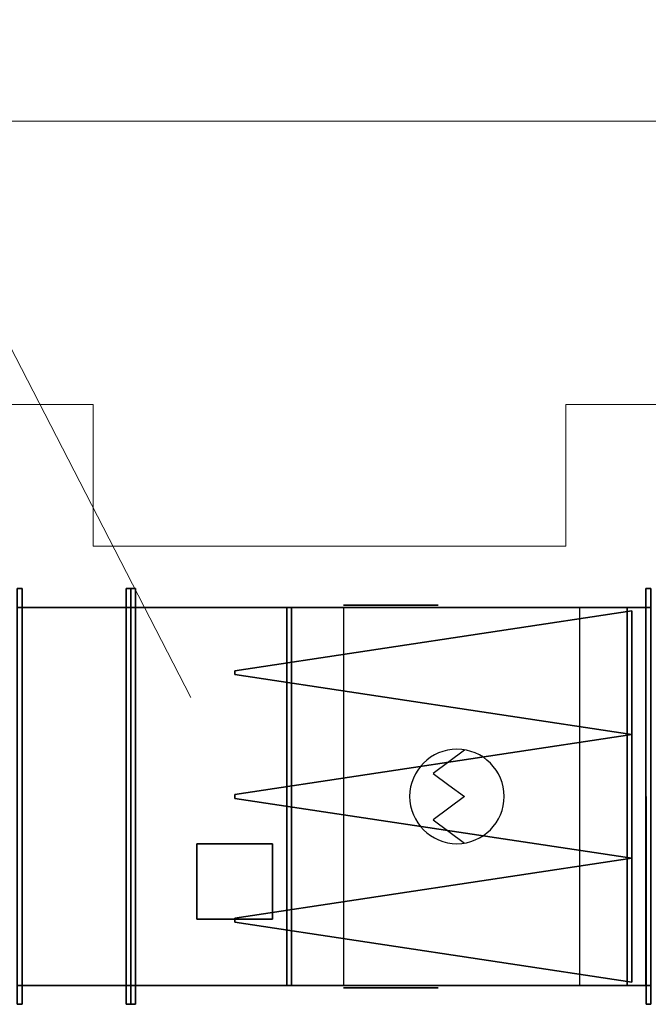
# Model space of a CAD drawing. Header units: millimetres. Extents: x 918337 to 1269480, y -257156 to -67477.
# Tile 104 of 114: x 1251142 to 1251807, y -107253 to -106210. Entities that reach past the tile are written whole.
import ezdxf

# ---------------------------------------------------------------- set-up
doc = ezdxf.new("R2010")
doc.units = ezdxf.units.MM
doc.layers.get('0').update_dxf_attribs({"color": 8, "lineweight": 9})
doc.layers.add('1VZT - LEGENDY', color=7, linetype='Continuous', lineweight=13)
for name, color, linetype in [('MAT_154_BYOLXP003919182844', 154, 'Continuous'), ('MAT_253_BYOLXP003919182844', 253, 'Continuous'), ('MAT_30_BYOLXP003919182844', 30, 'Continuous'), ('MAT_42_BYOLXP003919182844', 42, 'Continuous'), ('Mat_mar_BYOLXP003919182844', 7, 'Continuous')]:
    doc.layers.add(name, color=color, linetype=linetype)

# ---------------------------------------------------------------- blocks, each defined once
blk = doc.blocks.new('X XZ X X ZX')
at = {"color": 8, "ltscale": 2}
for p, q in [((1139719.4, -145552.8), (1129539.4, -145552.8)), ((1137959.4, -145852.8), (1131454.1, -145852.8)), ((1137959.4, -145852.8), (1137959.4, -146002.8)), ((1138459.4, -145852.8), (1138459.4, -146002.8)), ((1139719.4, -145852.8), (1138459.4, -145852.8)), ((1137959.4, -146002.8), (1138459.4, -146002.8))]:
    blk.add_line(p, q, dxfattribs=at)
blk = doc.blocks.new('1004_46_BYOLXP003919182844')
at = {"layer": 'MAT_42_BYOLXP003919182844'}
blk.add_3dface([(2245.0376, 2699.9893, -420.0991), (2245.0376, 2299.9893, -420.0992), (2135.0376, 2299.9893, -420.0992), (2135.0376, 2699.9893, -420.0991)], dxfattribs=at)
blk = doc.blocks.new('1003_47_BYOLXP003919182844')
at = {"layer": 'MAT_42_BYOLXP003919182844'}
blk.add_3dface([(2245.0376, 2699.9893, -220.0991), (2135.0376, 2699.9893, -220.0991), (2135.0376, 2299.9893, -220.0991), (2245.0376, 2299.9893, -220.0992)], dxfattribs=at)
blk = doc.blocks.new('1005_48_BYOLXP003919182844')
at = {"layer": 'MAT_42_BYOLXP003919182844'}
blk.add_3dface([(2245.0376, 2699.9893, -420.0991), (2135.0376, 2699.9893, -420.0991), (2135.0376, 2699.9893, -220.0991), (2245.0376, 2699.9893, -220.0991)], dxfattribs=at)
blk = doc.blocks.new('1006_49_BYOLXP003919182844')
at = {"layer": 'MAT_42_BYOLXP003919182844'}
blk.add_3dface([(2135.0376, 2299.9893, -420.0992), (2245.0376, 2299.9893, -420.0992), (2245.0376, 2299.9893, -220.0992), (2135.0376, 2299.9893, -220.0991)], dxfattribs=at)
blk = doc.blocks.new('1261_50_BYOLXP003919182844')
at = {"layer": 'MAT_253_BYOLXP003919182844'}
for points in [[(2135.0376, 2719.9893, -440.0991), (2135.0376, 2279.9893, -440.0992), (2130.0376, 2279.9893, -440.0992), (2130.0376, 2719.9893, -440.0991)], [(2135.0376, 2719.9893, -420.0991), (2130.0376, 2719.9893, -420.0991), (2130.0376, 2279.9893, -420.0992), (2135.0376, 2279.9893, -420.0992)], [(2135.0376, 2719.9893, -440.0991), (2130.0376, 2719.9893, -440.0991), (2130.0376, 2719.9893, -420.0991), (2135.0376, 2719.9893, -420.0991)], [(2130.0376, 2719.9893, -440.0991), (2130.0376, 2279.9893, -440.0992), (2130.0376, 2279.9893, -420.0992), (2130.0376, 2719.9893, -420.0991)], [(2135.0376, 2719.9893, -220.0991), (2135.0376, 2279.9893, -220.0991), (2130.0376, 2279.9893, -220.0991), (2130.0376, 2719.9893, -220.0991)], [(2135.0376, 2719.9893, -200.0991), (2130.0376, 2719.9893, -200.0991), (2130.0376, 2279.9893, -200.0991), (2135.0376, 2279.9893, -200.0991)], [(2135.0376, 2719.9893, -220.0991), (2130.0376, 2719.9893, -220.0991), (2130.0376, 2719.9893, -200.0991), (2135.0376, 2719.9893, -200.0991)], [(2130.0376, 2719.9893, -220.0991), (2130.0376, 2279.9893, -220.0991), (2130.0376, 2279.9893, -200.0991), (2130.0376, 2719.9893, -200.0991)], [(2135.0376, 2719.9893, -420.0991), (2130.0376, 2719.9893, -420.0991), (2130.0376, 2719.9893, -220.0991), (2135.0376, 2719.9893, -220.0991)], [(2130.0376, 2719.9893, -420.0991), (2130.0376, 2699.9893, -420.0991), (2130.0376, 2699.9893, -220.0991), (2130.0376, 2719.9893, -220.0991)], [(2135.0376, 2279.9893, -440.0992), (2135.0376, 2719.9893, -440.0991), (2135.0376, 2719.9893, -420.0991), (2135.0376, 2279.9893, -420.0992)], [(2135.0376, 2279.9893, -220.0991), (2135.0376, 2719.9893, -220.0991), (2135.0376, 2719.9893, -200.0991), (2135.0376, 2279.9893, -200.0991)], [(2135.0376, 2699.9893, -420.0991), (2135.0376, 2719.9893, -420.0991), (2135.0376, 2719.9893, -220.0991), (2135.0376, 2699.9893, -220.0991)], [(2130.0376, 2699.9893, -420.0991), (2135.0376, 2699.9893, -420.0991), (2135.0376, 2699.9893, -220.0991), (2130.0376, 2699.9893, -220.0991)], [(2135.0376, 2299.9893, -420.0992), (2130.0376, 2299.9893, -420.0992), (2130.0376, 2299.9893, -220.0991), (2135.0376, 2299.9893, -220.0991)], [(2130.0376, 2299.9893, -420.0992), (2130.0376, 2279.9893, -420.0992), (2130.0376, 2279.9893, -220.0991), (2130.0376, 2299.9893, -220.0991)], [(2135.0376, 2279.9893, -420.0992), (2135.0376, 2299.9893, -420.0992), (2135.0376, 2299.9893, -220.0991), (2135.0376, 2279.9893, -220.0991)], [(2130.0376, 2279.9893, -440.0992), (2135.0376, 2279.9893, -440.0992), (2135.0376, 2279.9893, -420.0992), (2130.0376, 2279.9893, -420.0992)], [(2130.0376, 2279.9893, -220.0991), (2135.0376, 2279.9893, -220.0991), (2135.0376, 2279.9893, -200.0991), (2130.0376, 2279.9893, -200.0991)], [(2130.0376, 2279.9893, -420.0992), (2135.0376, 2279.9893, -420.0992), (2135.0376, 2279.9893, -220.0991), (2130.0376, 2279.9893, -220.0991)]]:
    blk.add_3dface(points, dxfattribs=at)
blk = doc.blocks.new('1273_51_BYOLXP003919182844')
at = {"layer": 'MAT_253_BYOLXP003919182844'}
for points in [[(2250.0376, 2719.9893, -440.0991), (2250.0376, 2279.9893, -440.0992), (2245.0376, 2279.9893, -440.0992), (2245.0376, 2719.9893, -440.0991)], [(2250.0376, 2719.9893, -420.0991), (2245.0376, 2719.9893, -420.0991), (2245.0376, 2279.9893, -420.0992), (2250.0376, 2279.9893, -420.0992)], [(2250.0376, 2719.9893, -440.0991), (2245.0376, 2719.9893, -440.0991), (2245.0376, 2719.9893, -420.0991), (2250.0376, 2719.9893, -420.0991)], [(2245.0376, 2719.9893, -440.0991), (2245.0376, 2279.9893, -440.0992), (2245.0376, 2279.9893, -420.0992), (2245.0376, 2719.9893, -420.0991)], [(2250.0376, 2719.9893, -220.0991), (2250.0376, 2279.9893, -220.0992), (2245.0376, 2279.9893, -220.0992), (2245.0376, 2719.9893, -220.0991)], [(2250.0376, 2719.9893, -200.0991), (2245.0376, 2719.9893, -200.0991), (2245.0376, 2279.9893, -200.0992), (2250.0376, 2279.9893, -200.0992)], [(2250.0376, 2719.9893, -220.0991), (2245.0376, 2719.9893, -220.0991), (2245.0376, 2719.9893, -200.0991), (2250.0376, 2719.9893, -200.0991)], [(2245.0376, 2719.9893, -220.0991), (2245.0376, 2279.9893, -220.0992), (2245.0376, 2279.9893, -200.0992), (2245.0376, 2719.9893, -200.0991)], [(2250.0376, 2719.9893, -420.0991), (2245.0376, 2719.9893, -420.0991), (2245.0376, 2719.9893, -220.0991), (2250.0376, 2719.9893, -220.0991)], [(2245.0376, 2719.9893, -420.0991), (2245.0376, 2699.9893, -420.0991), (2245.0376, 2699.9893, -220.0991), (2245.0376, 2719.9893, -220.0991)], [(2250.0376, 2279.9893, -440.0992), (2250.0376, 2719.9893, -440.0991), (2250.0376, 2719.9893, -420.0991), (2250.0376, 2279.9893, -420.0992)], [(2250.0376, 2279.9893, -220.0992), (2250.0376, 2719.9893, -220.0991), (2250.0376, 2719.9893, -200.0991), (2250.0376, 2279.9893, -200.0992)], [(2250.0376, 2699.9893, -420.0991), (2250.0376, 2719.9893, -420.0991), (2250.0376, 2719.9893, -220.0991), (2250.0376, 2699.9893, -220.0991)], [(2245.0376, 2699.9893, -420.0991), (2250.0376, 2699.9893, -420.0991), (2250.0376, 2699.9893, -220.0991), (2245.0376, 2699.9893, -220.0991)], [(2250.0376, 2299.9893, -420.0992), (2245.0376, 2299.9893, -420.0992), (2245.0376, 2299.9893, -220.0992), (2250.0376, 2299.9893, -220.0992)], [(2245.0376, 2299.9893, -420.0992), (2245.0376, 2279.9893, -420.0992), (2245.0376, 2279.9893, -220.0992), (2245.0376, 2299.9893, -220.0992)], [(2250.0376, 2279.9893, -420.0992), (2250.0376, 2299.9893, -420.0992), (2250.0376, 2299.9893, -220.0992), (2250.0376, 2279.9893, -220.0992)], [(2245.0376, 2279.9893, -440.0992), (2250.0376, 2279.9893, -440.0992), (2250.0376, 2279.9893, -420.0992), (2245.0376, 2279.9893, -420.0992)], [(2245.0376, 2279.9893, -220.0992), (2250.0376, 2279.9893, -220.0992), (2250.0376, 2279.9893, -200.0992), (2245.0376, 2279.9893, -200.0992)], [(2245.0376, 2279.9893, -420.0992), (2250.0376, 2279.9893, -420.0992), (2250.0376, 2279.9893, -220.0992), (2245.0376, 2279.9893, -220.0992)]]:
    blk.add_3dface(points, dxfattribs=at)
blk = doc.blocks.new('1012_53_BYOLXP003919182844')
at = {"layer": 'MAT_253_BYOLXP003919182844'}
for points in [[(1965.0376, 2699.9893, -420.0991), (1605.0376, 2699.9893, -420.0991), (1605.0376, 2299.9893, -420.0991), (1965.0376, 2299.9893, -420.0991)], [(1965.0376, 2699.9893, -425.0991), (1605.0376, 2699.9893, -425.0991), (1605.0376, 2699.9893, -420.0991), (1965.0376, 2699.9893, -420.0991)], [(1965.0376, 2699.9893, -430.0991), (1965.0376, 2299.9893, -430.0991), (1960.0376, 2299.9893, -430.0991), (1960.0376, 2699.9893, -430.0991)], [(1965.0376, 2699.9893, -430.0991), (1960.0376, 2699.9893, -430.0991), (1960.0376, 2699.9893, -425.0991), (1965.0376, 2699.9893, -425.0991)], [(1960.0376, 2699.9893, -430.0991), (1960.0376, 2299.9893, -430.0991), (1960.0376, 2299.9893, -425.0991), (1960.0376, 2699.9893, -425.0991)], [(1965.0376, 2299.9893, -425.0991), (1965.0376, 2699.9893, -425.0991), (1965.0376, 2699.9893, -420.0991), (1965.0376, 2299.9893, -420.0991)], [(1965.0376, 2299.9893, -430.0991), (1965.0376, 2699.9893, -430.0991), (1965.0376, 2699.9893, -425.0991), (1965.0376, 2299.9893, -425.0991)], [(1605.0376, 2299.9893, -425.0991), (1965.0376, 2299.9893, -425.0991), (1965.0376, 2299.9893, -420.0991), (1605.0376, 2299.9893, -420.0991)], [(1960.0376, 2299.9893, -430.0991), (1965.0376, 2299.9893, -430.0991), (1965.0376, 2299.9893, -425.0991), (1960.0376, 2299.9893, -425.0991)]]:
    blk.add_3dface(points, dxfattribs=at)
blk = doc.blocks.new('1013_54_BYOLXP003919182844')
at = {"layer": 'MAT_253_BYOLXP003919182844'}
blk.add_3dface([(1605.0376, 2699.9893, -425.0991), (1605.0376, 2299.9893, -425.0991), (1605.0376, 2299.9893, -420.0991), (1605.0376, 2699.9893, -420.0991)], dxfattribs=at)
blk = doc.blocks.new('1004_55_BYOLXP003919182844')
at = {"layer": 'MAT_253_BYOLXP003919182844'}
blk.add_3dface([(1965.0376, 2699.9893, -425.0991), (1965.0376, 2299.9893, -425.0991), (1605.0376, 2299.9893, -425.0991), (1605.0376, 2699.9893, -425.0991)], dxfattribs=at)
blk = doc.blocks.new('M_P_56_BYOLXP003919182844')
at = {"layer": 'Mat_mar_BYOLXP003919182844', "color": 110}
for points in [[(1785.071, 2449.9893, -427.5991), (1790.1478, 2450.2563, -427.5991), (1795.0911, 2451.0574, -427.5991), (1799.9006, 2452.259, -427.5991), (1804.4431, 2453.9277, -427.5991), (1808.8519, 2456.064, -427.5991), (1812.9268, 2458.5339, -427.5991), (1816.8011, 2461.4712, -427.5991), (1820.3416, 2464.6755, -427.5991), (1823.6147, 2468.2803, -427.5991), (1826.4204, 2472.0854, -427.5991), (1828.9587, 2476.1575, -427.5991), (1831.0964, 2480.5635, -427.5991), (1832.7664, 2485.1694, -427.5991), (1834.0356, 2489.9758, -427.5991), (1834.7704, 2494.9158, -427.5991), (1835.0376, 2499.9893, -427.5991), (1834.7704, 2505.0627, -427.5991), (1834.0356, 2510.0027, -427.5991), (1832.7664, 2514.8757, -427.5991), (1831.0964, 2519.415, -427.5991), (1828.9587, 2523.821, -427.5991), (1826.4204, 2527.8931, -427.5991), (1823.6147, 2531.7649, -427.5991), (1820.3416, 2535.2363, -427.5991), (1816.8011, 2538.5073, -427.5991), (1812.9268, 2541.3777, -427.5991), (1808.8519, 2543.8477, -427.5991), (1804.4431, 2546.0508, -427.5991), (1799.9006, 2547.6528, -427.5991), (1795.0911, 2548.988, -427.5991), (1790.1478, 2549.7222, -427.5991), (1785.071, 2549.9893, -427.5991), (1779.9274, 2549.7222, -427.5991), (1774.9841, 2548.988, -427.5991), (1770.1746, 2547.6528, -427.5991), (1765.6321, 2546.0508, -427.5991), (1761.2233, 2543.8477, -427.5991), (1757.0817, 2541.3777, -427.5991), (1753.274, 2538.5073, -427.5991), (1749.6669, 2535.2363, -427.5991), (1746.5272, 2531.7649, -427.5991), (1743.588, 2527.8931, -427.5991), (1741.0496, 2523.821, -427.5991), (1738.9788, 2519.415, -427.5991), (1737.2421, 2514.8757, -427.5991), (1736.0396, 2510.0027, -427.5991), (1735.3048, 2505.0627, -427.5991), (1735.0376, 2499.9893, -427.5991), (1735.3048, 2494.9158, -427.5991), (1736.0396, 2489.9758, -427.5991), (1737.2421, 2485.1694, -427.5991), (1738.9788, 2480.5635, -427.5991), (1741.0496, 2476.1575, -427.5991), (1743.588, 2472.0854, -427.5991), (1746.5272, 2468.2803, -427.5991), (1749.6669, 2464.6755, -427.5991), (1753.274, 2461.4712, -427.5991), (1757.0817, 2458.5339, -427.5991), (1761.2233, 2456.064, -427.5991), (1765.6321, 2453.9277, -427.5991), (1770.1746, 2452.259, -427.5991), (1774.9841, 2451.0574, -427.5991), (1779.9274, 2450.2563, -427.5991), (1785.071, 2449.9893, -427.5991)], [(1777.0549, 2451.0574, -427.5991), (1793.6215, 2463.2737, -427.5991), (1810.2546, 2475.6235, -427.5991), (1793.6215, 2487.9065, -427.5991), (1777.0549, 2500.1895, -427.5991), (1793.6215, 2512.4727, -427.5991), (1810.2546, 2524.7556, -427.5991), (1793.6215, 2537.0386, -427.5991), (1777.0549, 2549.3884, -427.5991)]]:
    blk.add_polyline3d(points, dxfattribs=at)
blk = doc.blocks.new('M_E_57_BYOLXP003919182844')
at = {"layer": 'Mat_mar_BYOLXP003919182844'}
blk.add_blockref('M_P_56_BYOLXP003919182844', (0, 0), dxfattribs=at)
blk = doc.blocks.new('1380_58_BYOLXP003919182844')
at = {"layer": 'MAT_253_BYOLXP003919182844'}
for points in [[(1655.0376, 2699.9893, -420.0991), (1655.0376, 2299.9893, -420.0991), (1585.0376, 2299.9893, -420.0991), (1585.0376, 2699.9893, -420.0991)], [(2125.0376, 2699.9893, -420.0991), (2125.0376, 2299.9893, -420.0991), (1905.0376, 2299.9893, -420.0991), (1905.0376, 2699.9893, -420.0991)]]:
    blk.add_3dface(points, dxfattribs=at)
blk = doc.blocks.new('1005_59_BYOLXP003919182844')
at = {"layer": 'MAT_253_BYOLXP003919182844'}
blk.add_3dface([(2125.0376, 2699.9893, -420.0991), (1585.0376, 2699.9893, -420.0991), (1585.0376, 2699.9893, -220.0991), (2125.0376, 2699.9893, -220.0991)], dxfattribs=at)
blk = doc.blocks.new('M_P_60_BYOLXP003919182844')
at = {"layer": 'Mat_mar_BYOLXP003919182844', "color": 110}
for points in [[(1855.071, 2702.4893, -370.0991), (1860.1478, 2702.4893, -369.832), (1865.0911, 2702.4893, -369.031), (1869.9006, 2702.4893, -367.8294), (1874.4431, 2702.4893, -366.1605), (1878.8519, 2702.4893, -364.0243), (1882.9268, 2702.4893, -361.5543), (1886.8011, 2702.4893, -358.6171), (1890.3416, 2702.4893, -355.4128), (1893.6147, 2702.4893, -351.808), (1896.4204, 2702.4893, -348.0029), (1898.9587, 2702.4893, -343.9308), (1901.0964, 2702.4893, -339.525), (1902.7664, 2702.4893, -334.9188), (1904.0356, 2702.4893, -330.1124), (1904.7704, 2702.4893, -325.1725), (1905.0376, 2702.4893, -320.0991), (1904.7704, 2702.4893, -315.0256), (1904.0356, 2702.4893, -310.0857), (1902.7664, 2702.4893, -305.2126), (1901.0964, 2702.4893, -300.6732), (1898.9587, 2702.4893, -296.2673), (1896.4204, 2702.4893, -292.1952), (1893.6147, 2702.4893, -288.3234), (1890.3416, 2702.4893, -284.8521), (1886.8011, 2702.4893, -281.581), (1882.9268, 2702.4893, -278.7105), (1878.8519, 2702.4893, -276.2406), (1874.4431, 2702.4893, -274.0377), (1869.9006, 2702.4893, -272.4355), (1865.0911, 2702.4893, -271.1004), (1860.1478, 2702.4893, -270.3661), (1855.071, 2702.4893, -270.0991), (1849.9274, 2702.4893, -270.3661), (1844.9841, 2702.4893, -271.1004), (1840.1746, 2702.4893, -272.4355), (1835.6321, 2702.4893, -274.0377), (1831.2233, 2702.4893, -276.2406), (1827.0817, 2702.4893, -278.7105), (1823.274, 2702.4893, -281.581), (1819.6669, 2702.4893, -284.8521), (1816.5272, 2702.4893, -288.3234), (1813.588, 2702.4893, -292.1952), (1811.0496, 2702.4893, -296.2673), (1808.9788, 2702.4893, -300.6732), (1807.2421, 2702.4893, -305.2126), (1806.0396, 2702.4893, -310.0857), (1805.3048, 2702.4893, -315.0256), (1805.0376, 2702.4893, -320.0991), (1805.3048, 2702.4893, -325.1725), (1806.0396, 2702.4893, -330.1124), (1807.2421, 2702.4893, -334.9188), (1808.9788, 2702.4893, -339.525), (1811.0496, 2702.4893, -343.9308), (1813.588, 2702.4893, -348.0029), (1816.5272, 2702.4893, -351.808), (1819.6669, 2702.4893, -355.4128), (1823.274, 2702.4893, -358.6171), (1827.0817, 2702.4893, -361.5543), (1831.2233, 2702.4893, -364.0243), (1835.6321, 2702.4893, -366.1605), (1840.1746, 2702.4893, -367.8294), (1844.9841, 2702.4893, -369.031), (1849.9274, 2702.4893, -369.832), (1855.071, 2702.4893, -370.0991)], [(1847.0549, 2702.4893, -369.031), (1863.6215, 2702.4893, -356.8147), (1880.2546, 2702.4893, -344.4649), (1863.6215, 2702.4893, -332.1818), (1847.0549, 2702.4893, -319.8988), (1863.6215, 2702.4893, -307.6158), (1880.2546, 2702.4893, -295.3327), (1863.6215, 2702.4893, -283.0497), (1847.0549, 2702.4893, -270.6999)]]:
    blk.add_polyline3d(points, dxfattribs=at)
blk = doc.blocks.new('M_E_61_BYOLXP003919182844')
at = {"layer": 'Mat_mar_BYOLXP003919182844'}
blk.add_blockref('M_P_60_BYOLXP003919182844', (0, 0), dxfattribs=at)
blk = doc.blocks.new('1006_62_BYOLXP003919182844')
at = {"layer": 'MAT_253_BYOLXP003919182844'}
blk.add_3dface([(1585.0376, 2299.9893, -420.0991), (2125.0376, 2299.9893, -420.0991), (2125.0376, 2299.9893, -220.0991), (1585.0376, 2299.9893, -220.0991)], dxfattribs=at)
blk = doc.blocks.new('M_P_63_BYOLXP003919182844')
at = {"layer": 'Mat_mar_BYOLXP003919182844', "color": 110}
for points in [[(1855.071, 2297.4893, -270.0991), (1860.1478, 2297.4893, -270.3661), (1865.0911, 2297.4893, -271.1672), (1869.9006, 2297.4893, -272.3688), (1874.4431, 2297.4893, -274.0377), (1878.8519, 2297.4893, -276.1739), (1882.9268, 2297.4893, -278.6439), (1886.8011, 2297.4893, -281.5811), (1890.3416, 2297.4893, -284.7854), (1893.6147, 2297.4893, -288.3902), (1896.4204, 2297.4893, -292.1953), (1898.9587, 2297.4893, -296.2673), (1901.0964, 2297.4893, -300.6732), (1902.7664, 2297.4893, -305.2794), (1904.0356, 2297.4893, -310.0858), (1904.7704, 2297.4893, -315.0257), (1905.0376, 2297.4893, -320.0991), (1904.7704, 2297.4893, -325.1725), (1904.0356, 2297.4893, -330.1125), (1902.7664, 2297.4893, -334.9856), (1901.0964, 2297.4893, -339.525), (1898.9587, 2297.4893, -343.9309), (1896.4204, 2297.4893, -348.003), (1893.6147, 2297.4893, -351.8748), (1890.3416, 2297.4893, -355.3461), (1886.8011, 2297.4893, -358.6172), (1882.9268, 2297.4893, -361.4876), (1878.8519, 2297.4893, -363.9576), (1874.4431, 2297.4893, -366.1605), (1869.9006, 2297.4893, -367.7627), (1865.0911, 2297.4893, -369.0978), (1860.1478, 2297.4893, -369.8321), (1855.071, 2297.4893, -370.0991), (1849.9274, 2297.4893, -369.8321), (1844.9841, 2297.4893, -369.0978), (1840.1746, 2297.4893, -367.7627), (1835.6321, 2297.4893, -366.1605), (1831.2233, 2297.4893, -363.9576), (1827.0817, 2297.4893, -361.4876), (1823.274, 2297.4893, -358.6172), (1819.6669, 2297.4893, -355.3461), (1816.5272, 2297.4893, -351.8748), (1813.588, 2297.4893, -348.003), (1811.0496, 2297.4893, -343.9309), (1808.9788, 2297.4893, -339.525), (1807.2421, 2297.4893, -334.9856), (1806.0396, 2297.4893, -330.1125), (1805.3048, 2297.4893, -325.1725), (1805.0376, 2297.4893, -320.0991), (1805.3048, 2297.4893, -315.0257), (1806.0396, 2297.4893, -310.0858), (1807.2421, 2297.4893, -305.2794), (1808.9788, 2297.4893, -300.6732), (1811.0496, 2297.4893, -296.2673), (1813.588, 2297.4893, -292.1953), (1816.5272, 2297.4893, -288.3902), (1819.6669, 2297.4893, -284.7854), (1823.274, 2297.4893, -281.5811), (1827.0817, 2297.4893, -278.6439), (1831.2233, 2297.4893, -276.1739), (1835.6321, 2297.4893, -274.0377), (1840.1746, 2297.4893, -272.3688), (1844.9841, 2297.4893, -271.1672), (1849.9274, 2297.4893, -270.3661), (1855.071, 2297.4893, -270.0991)], [(1847.0549, 2297.4893, -271.1672), (1863.6215, 2297.4893, -283.3835), (1880.2546, 2297.4893, -295.7333), (1863.6215, 2297.4893, -308.0164), (1847.0549, 2297.4893, -320.2994), (1863.6215, 2297.4893, -332.5824), (1880.2546, 2297.4893, -344.8655), (1863.6215, 2297.4893, -357.1485), (1847.0549, 2297.4893, -369.4983)]]:
    blk.add_polyline3d(points, dxfattribs=at)
blk = doc.blocks.new('M_E_64_BYOLXP003919182844')
at = {"layer": 'Mat_mar_BYOLXP003919182844'}
blk.add_blockref('M_P_63_BYOLXP003919182844', (0, 0), dxfattribs=at)
blk = doc.blocks.new('1003_65_BYOLXP003919182844')
at = {"layer": 'MAT_253_BYOLXP003919182844'}
blk.add_3dface([(2125.0376, 2699.9893, -220.0991), (1585.0376, 2699.9893, -220.0991), (1585.0376, 2299.9893, -220.0991), (2125.0376, 2299.9893, -220.0991)], dxfattribs=at)
blk = doc.blocks.new('1283_68_BYOLXP003919182844')
at = {"layer": 'MAT_154_BYOLXP003919182844'}
for points in [[(2020.0376, 2632.9893, -340.0991), (2020.0376, 2628.9893, -340.0991), (1600.0376, 2565.4893, -419.0991), (1600.0376, 2696.4893, -419.0991)], [(2020.0376, 2632.9893, -300.0991), (1600.0376, 2696.4893, -221.0991), (1600.0376, 2565.4893, -221.0991), (2020.0376, 2628.9893, -300.0991)], [(2020.0376, 2632.9893, -340.0991), (1600.0376, 2696.4893, -419.0991), (1600.0376, 2696.4893, -221.0991), (2020.0376, 2632.9893, -300.0991)], [(1600.0376, 2565.4893, -419.0991), (2020.0376, 2628.9893, -340.0991), (2020.0376, 2628.9893, -300.0991), (1600.0376, 2565.4893, -221.0991)], [(2020.0376, 2628.9893, -340.0991), (2020.0376, 2632.9893, -340.0991), (2020.0376, 2632.9893, -300.0991), (2020.0376, 2628.9893, -300.0991)], [(2020.0376, 2501.9893, -340.0991), (2020.0376, 2497.9893, -340.0991), (1600.0376, 2434.4893, -419.0991), (1600.0376, 2565.4893, -419.0991)], [(2020.0376, 2501.9893, -300.0991), (1600.0376, 2565.4893, -221.0991), (1600.0376, 2434.4893, -221.0991), (2020.0376, 2497.9893, -300.0991)], [(2020.0376, 2501.9893, -340.0991), (1600.0376, 2565.4893, -419.0991), (1600.0376, 2565.4893, -221.0991), (2020.0376, 2501.9893, -300.0991)], [(2020.0376, 2497.9893, -340.0991), (2020.0376, 2501.9893, -340.0991), (2020.0376, 2501.9893, -300.0991), (2020.0376, 2497.9893, -300.0991)], [(1600.0376, 2434.4893, -419.0991), (2020.0376, 2497.9893, -340.0991), (2020.0376, 2497.9893, -300.0991), (1600.0376, 2434.4893, -221.0991)], [(2020.0376, 2370.9893, -340.0991), (2020.0376, 2366.9893, -340.0991), (1600.0376, 2303.4893, -419.0991), (1600.0376, 2434.4893, -419.0991)], [(2020.0376, 2370.9893, -300.0991), (1600.0376, 2434.4893, -221.0991), (1600.0376, 2303.4893, -221.0991), (2020.0376, 2366.9893, -300.0991)], [(2020.0376, 2370.9893, -340.0991), (1600.0376, 2434.4893, -419.0991), (1600.0376, 2434.4893, -221.0991), (2020.0376, 2370.9893, -300.0991)], [(1600.0376, 2303.4893, -419.0991), (2020.0376, 2366.9893, -340.0991), (2020.0376, 2366.9893, -300.0991), (1600.0376, 2303.4893, -221.0991)], [(2020.0376, 2366.9893, -340.0991), (2020.0376, 2370.9893, -340.0991), (2020.0376, 2370.9893, -300.0991), (2020.0376, 2366.9893, -300.0991)]]:
    blk.add_3dface(points, dxfattribs=at)
blk = doc.blocks.new('1261_69_BYOLXP003919182844')
at = {"layer": 'MAT_253_BYOLXP003919182844'}
for points in [[(2124.927, 2719.9768, -220.001), (2124.9224, 2719.9722, -200.001), (2129.9224, 2719.9734, -199.9999), (2129.927, 2719.9778, -219.9999)], [(2125.0273, 2279.9768, -220.1014), (2125.0227, 2279.9722, -200.1014), (2124.9224, 2719.9722, -200.001), (2124.927, 2719.9768, -220.001)], [(2124.9224, 2719.9722, -200.001), (2125.0227, 2279.9722, -200.1014), (2130.0227, 2279.9734, -200.1003), (2129.9224, 2719.9734, -199.9999)], [(2124.9724, 2720.0225, -420.001), (2124.927, 2719.9768, -220.001), (2129.927, 2719.9778, -219.9999), (2129.9724, 2720.0234, -419.9999)], [(2124.9771, 2700.0225, -420.0056), (2124.9314, 2699.9768, -220.0056), (2124.927, 2719.9768, -220.001), (2124.9724, 2720.0225, -420.001)], [(2125.0273, 2279.9768, -220.1014), (2124.927, 2719.9768, -220.001), (2129.927, 2719.9778, -219.9999), (2130.0273, 2279.9778, -220.1003)], [(2124.9771, 2720.0269, -440.001), (2124.9724, 2720.0225, -420.001), (2129.9724, 2720.0234, -419.9999), (2129.9771, 2720.0281, -439.9999)], [(2125.0774, 2280.0269, -440.1014), (2125.0728, 2280.0225, -420.1014), (2124.9724, 2720.0225, -420.001), (2124.9771, 2720.0269, -440.001)], [(2124.9724, 2720.0225, -420.001), (2125.0728, 2280.0225, -420.1014), (2130.0728, 2280.0234, -420.1003), (2129.9724, 2720.0234, -419.9999)], [(2125.0774, 2280.0269, -440.1014), (2124.9771, 2720.0269, -440.001), (2129.9771, 2720.0281, -439.9999), (2130.0774, 2280.0281, -440.1003)], [(2130.0273, 2279.9778, -220.1003), (2129.927, 2719.9778, -219.9999), (2129.9224, 2719.9734, -199.9999), (2130.0227, 2279.9734, -200.1003)], [(2129.9771, 2700.0234, -420.0045), (2129.9724, 2720.0234, -419.9999), (2129.927, 2719.9778, -219.9999), (2129.9314, 2699.9778, -220.0045)], [(2130.0774, 2280.0281, -440.1003), (2129.9771, 2720.0281, -439.9999), (2129.9724, 2720.0234, -419.9999), (2130.0728, 2280.0234, -420.1003)], [(2124.9314, 2699.9768, -220.0056), (2124.9771, 2700.0225, -420.0056), (2129.9771, 2700.0234, -420.0045), (2129.9314, 2699.9778, -220.0045)], [(2125.0684, 2300.0225, -420.0968), (2125.0227, 2299.9768, -220.0969), (2130.0227, 2299.9778, -220.0957), (2130.0684, 2300.0234, -420.0957)], [(2125.0728, 2280.0225, -420.1014), (2125.0273, 2279.9768, -220.1014), (2125.0227, 2299.9768, -220.0969), (2125.0684, 2300.0225, -420.0968)], [(2130.0728, 2280.0234, -420.1003), (2130.0684, 2300.0234, -420.0957), (2130.0227, 2299.9778, -220.0957), (2130.0273, 2279.9778, -220.1003)], [(2125.0227, 2279.9722, -200.1014), (2125.0273, 2279.9768, -220.1014), (2130.0273, 2279.9778, -220.1003), (2130.0227, 2279.9734, -200.1003)], [(2125.0273, 2279.9768, -220.1014), (2125.0728, 2280.0225, -420.1014), (2130.0728, 2280.0234, -420.1003), (2130.0273, 2279.9778, -220.1003)], [(2125.0728, 2280.0225, -420.1014), (2125.0774, 2280.0269, -440.1014), (2130.0774, 2280.0281, -440.1003), (2130.0728, 2280.0234, -420.1003)]]:
    blk.add_3dface(points, dxfattribs=at)
blk = doc.blocks.new('1273_70_BYOLXP003919182844')
at = {"layer": 'MAT_253_BYOLXP003919182844'}
for points in [[(1579.9269, 2719.9768, -220.001), (1579.9224, 2719.9722, -200.001), (1584.9224, 2719.9734, -199.9999), (1584.9269, 2719.9778, -219.9999)], [(1580.0273, 2279.9768, -220.1014), (1580.0227, 2279.9722, -200.1014), (1579.9224, 2719.9722, -200.001), (1579.9269, 2719.9768, -220.001)], [(1579.9224, 2719.9722, -200.001), (1580.0227, 2279.9722, -200.1014), (1585.0227, 2279.9734, -200.1002), (1584.9224, 2719.9734, -199.9999)], [(1579.9724, 2720.0225, -420.001), (1579.9269, 2719.9768, -220.001), (1584.9269, 2719.9778, -219.9999), (1584.9724, 2720.0234, -419.9998)], [(1579.9771, 2700.0225, -420.0056), (1579.9314, 2699.9768, -220.0056), (1579.9269, 2719.9768, -220.001), (1579.9724, 2720.0225, -420.001)], [(1580.0273, 2279.9768, -220.1014), (1579.9269, 2719.9768, -220.001), (1584.9269, 2719.9778, -219.9999), (1585.0273, 2279.9778, -220.1002)], [(1579.9771, 2720.0269, -440.001), (1579.9724, 2720.0225, -420.001), (1584.9724, 2720.0234, -419.9998), (1584.9771, 2720.0281, -439.9998)], [(1580.0774, 2280.0269, -440.1013), (1580.0729, 2280.0225, -420.1013), (1579.9724, 2720.0225, -420.001), (1579.9771, 2720.0269, -440.001)], [(1579.9724, 2720.0225, -420.001), (1580.0729, 2280.0225, -420.1013), (1585.0729, 2280.0234, -420.1002), (1584.9724, 2720.0234, -419.9998)], [(1580.0774, 2280.0269, -440.1013), (1579.9771, 2720.0269, -440.001), (1584.9771, 2720.0281, -439.9998), (1585.0774, 2280.0281, -440.1002)], [(1585.0273, 2279.9778, -220.1002), (1584.9269, 2719.9778, -219.9999), (1584.9224, 2719.9734, -199.9999), (1585.0227, 2279.9734, -200.1002)], [(1584.9771, 2700.0234, -420.0044), (1584.9724, 2720.0234, -419.9998), (1584.9269, 2719.9778, -219.9999), (1584.9314, 2699.9778, -220.0044)], [(1585.0774, 2280.0281, -440.1002), (1584.9771, 2720.0281, -439.9998), (1584.9724, 2720.0234, -419.9998), (1585.0729, 2280.0234, -420.1002)], [(1579.9314, 2699.9768, -220.0056), (1579.9771, 2700.0225, -420.0056), (1584.9771, 2700.0234, -420.0044), (1584.9314, 2699.9778, -220.0044)], [(1580.0684, 2300.0225, -420.0968), (1580.0227, 2299.9768, -220.0968), (1585.0227, 2299.9778, -220.0956), (1585.0684, 2300.0234, -420.0956)], [(1580.0729, 2280.0225, -420.1013), (1580.0273, 2279.9768, -220.1014), (1580.0227, 2299.9768, -220.0968), (1580.0684, 2300.0225, -420.0968)], [(1585.0729, 2280.0234, -420.1002), (1585.0684, 2300.0234, -420.0956), (1585.0227, 2299.9778, -220.0956), (1585.0273, 2279.9778, -220.1002)], [(1580.0227, 2279.9722, -200.1014), (1580.0273, 2279.9768, -220.1014), (1585.0273, 2279.9778, -220.1002), (1585.0227, 2279.9734, -200.1002)], [(1580.0273, 2279.9768, -220.1014), (1580.0729, 2280.0225, -420.1013), (1585.0729, 2280.0234, -420.1002), (1585.0273, 2279.9778, -220.1002)], [(1580.0729, 2280.0225, -420.1013), (1580.0774, 2280.0269, -440.1013), (1585.0774, 2280.0281, -440.1002), (1585.0729, 2280.0234, -420.1002)]]:
    blk.add_3dface(points, dxfattribs=at)
blk = doc.blocks.new('1019_71_BYOLXP003919182844')
at = {"layer": 'MAT_30_BYOLXP003919182844'}
for points in [[(2060.0376, 2629.9893, -470.0991), (2060.0376, 2549.9893, -470.0991), (1980.0376, 2549.9893, -470.0991), (1980.0376, 2629.9893, -470.0991)], [(2060.0376, 2629.9893, -470.0991), (1980.0376, 2629.9893, -470.0991), (1980.0376, 2629.9893, -420.0991), (2060.0376, 2629.9893, -420.0991)], [(1980.0376, 2629.9893, -470.0991), (1980.0376, 2549.9893, -470.0991), (1980.0376, 2549.9893, -420.0991), (1980.0376, 2629.9893, -420.0991)], [(2060.0376, 2549.9893, -470.0991), (2060.0376, 2629.9893, -470.0991), (2060.0376, 2629.9893, -420.0991), (2060.0376, 2549.9893, -420.0991)], [(1980.0376, 2549.9893, -470.0991), (2060.0376, 2549.9893, -470.0991), (2060.0376, 2549.9893, -420.0991), (1980.0376, 2549.9893, -420.0991)]]:
    blk.add_3dface(points, dxfattribs=at)
blk = doc.blocks.new('asxaxasx')
for name in ['1273_70_BYOLXP003919182844', '1261_69_BYOLXP003919182844', '1261_50_BYOLXP003919182844', '1273_51_BYOLXP003919182844', '1380_58_BYOLXP003919182844', '1005_59_BYOLXP003919182844', '1003_65_BYOLXP003919182844', '1012_53_BYOLXP003919182844', '1013_54_BYOLXP003919182844', '1004_55_BYOLXP003919182844', 'M_E_61_BYOLXP003919182844', '1004_46_BYOLXP003919182844', '1003_47_BYOLXP003919182844', '1005_48_BYOLXP003919182844', '1283_68_BYOLXP003919182844', '1019_71_BYOLXP003919182844', 'M_E_57_BYOLXP003919182844', '1006_62_BYOLXP003919182844', 'M_E_64_BYOLXP003919182844', '1006_49_BYOLXP003919182844']:
    blk.add_blockref(name, (0, 0))

msp = doc.modelspace()

# ---------------------------------------------------------------- linework, layer by layer
at = {"layer": '1VZT - LEGENDY', "ltscale": 0.1}
msp.add_line((1250954.1, -106210.5), (1251323.6, -106928), dxfattribs=at)

# ---------------------------------------------------------------- block references
msp.add_blockref('X XZ X X ZX', (113260.7, 39235.1))
at = {"linetype": 'Continuous', "rotation": 180}
msp.add_blockref('asxaxasx', (1253390, -104532.7, 440.2), dxfattribs=at)

doc.saveas('drawing.dxf')
